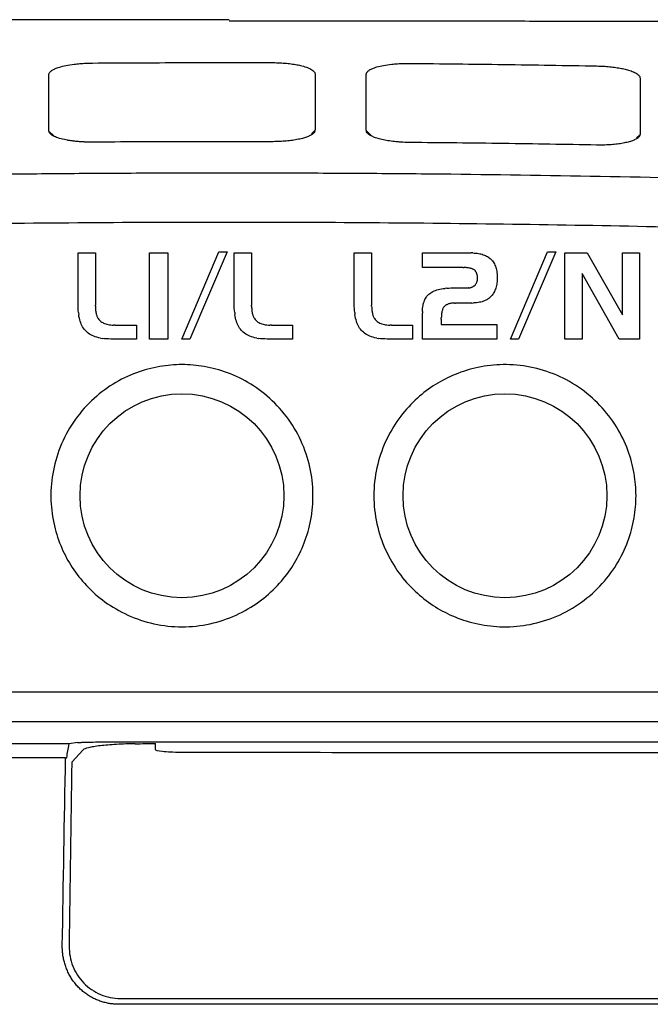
# Model space of a CAD drawing. Extents: x 95 to 1076, y 69 to 794.
# Tile 26 of 62: x 396 to 418, y 522 to 556. Entities that reach past the tile are written whole.
import ezdxf

# ---------------------------------------------------------------- set-up
doc = ezdxf.new("R2010")
doc.units = 0
doc.layers.get('0').update_dxf_attribs({"linetype": 'CONTINUOUS'})

msp = doc.modelspace()

# ---------------------------------------------------------------- linework, layer by layer
at = {"color": 7, "linetype": 'CONTINUOUS'}
for p, q in [((397.061, 551.715), (397.24, 551.545)), ((406.198, 551.736), (406.076, 551.62)), ((407.962, 551.726), (408.149, 551.544)), ((417.358, 551.597), (417.237, 551.483)), ((398.061, 545.773), (398.061, 547.534)), ((398.061, 547.534), (398.658, 547.534)), ((398.658, 547.534), (398.658, 545.743)), ((400.516, 544.579), (400.516, 547.534)), ((400.516, 547.534), (401.143, 547.534)), ((401.143, 547.534), (401.143, 544.579)), ((401.627, 544.579), (402.899, 547.568)), ((403.187, 547.568), (401.903, 544.579)), ((402.899, 547.568), (403.187, 547.568)), ((403.425, 545.773), (403.425, 547.534)), ((403.425, 547.534), (404.022, 547.534)), ((404.022, 547.534), (404.022, 545.743)), ((407.546, 545.773), (407.546, 547.534)), ((407.546, 547.534), (408.143, 547.534)), ((408.143, 547.534), (408.143, 545.743)), ((409.887, 547.035), (409.887, 547.534)), ((409.887, 547.534), (411.563, 547.534)), ((411.615, 547.533), (411.563, 547.534)), ((411.615, 547.533), (411.666, 547.531)), ((412.906, 544.579), (414.178, 547.568)), ((414.466, 547.568), (413.182, 544.579)), ((414.178, 547.568), (414.466, 547.568)), ((414.772, 544.579), (414.772, 547.534)), ((414.772, 547.534), (415.547, 547.534)), ((415.547, 547.534), (416.757, 545.404)), ((416.757, 545.404), (416.757, 547.534)), ((416.757, 547.534), (417.337, 547.534)), ((417.337, 547.534), (417.337, 544.579)), ((411.666, 547.531), (411.714, 547.527)), ((411.714, 547.527), (411.762, 547.522)), ((411.762, 547.522), (411.808, 547.515)), ((411.808, 547.515), (411.852, 547.507)), ((411.852, 547.507), (411.895, 547.498)), ((411.895, 547.498), (411.936, 547.486)), ((411.936, 547.486), (411.976, 547.474)), ((411.976, 547.474), (412.014, 547.459)), ((412.014, 547.459), (412.051, 547.444)), ((412.051, 547.444), (412.086, 547.427)), ((412.086, 547.427), (412.119, 547.408)), ((412.119, 547.408), (412.151, 547.388)), ((412.151, 547.388), (412.182, 547.366)), ((412.182, 547.366), (412.211, 547.344)), ((412.211, 547.344), (412.24, 547.317)), ((412.24, 547.317), (412.268, 547.288)), ((412.268, 547.288), (412.294, 547.258)), ((412.294, 547.258), (412.318, 547.226)), ((412.318, 547.226), (412.34, 547.192)), ((411.288, 547.035), (409.887, 547.035)), ((411.288, 547.035), (411.322, 547.034)), ((411.355, 547.033), (411.322, 547.034)), ((411.386, 547.031), (411.355, 547.033)), ((411.417, 547.028), (411.386, 547.031)), ((411.446, 547.025), (411.417, 547.028)), ((411.474, 547.021), (411.446, 547.025)), ((411.5, 547.016), (411.474, 547.021)), ((411.526, 547.01), (411.5, 547.016)), ((411.55, 547.004), (411.526, 547.01)), ((411.572, 546.996), (411.55, 547.004)), ((411.594, 546.988), (411.572, 546.996)), ((411.614, 546.98), (411.594, 546.988)), ((411.633, 546.97), (411.614, 546.98)), ((411.65, 546.96), (411.633, 546.97)), ((411.666, 546.949), (411.65, 546.96)), ((411.681, 546.937), (411.666, 546.949)), ((411.693, 546.926), (411.681, 546.937)), ((411.704, 546.914), (411.693, 546.926)), ((411.714, 546.902), (411.704, 546.914)), ((411.724, 546.888), (411.714, 546.902)), ((411.732, 546.874), (411.724, 546.888)), ((411.741, 546.859), (411.732, 546.874)), ((411.748, 546.843), (411.741, 546.859)), ((412.34, 547.192), (412.36, 547.156)), ((412.36, 547.156), (412.378, 547.119)), ((412.378, 547.119), (412.395, 547.08)), ((412.395, 547.08), (412.409, 547.039)), ((412.409, 547.039), (412.421, 546.997)), ((412.421, 546.997), (412.432, 546.952)), ((412.432, 546.952), (412.441, 546.906)), ((412.441, 546.906), (412.447, 546.858)), ((412.447, 546.858), (412.452, 546.809)), ((411.754, 546.826), (411.748, 546.843)), ((411.748, 546.511), (411.754, 546.526)), ((411.76, 546.808), (411.754, 546.826)), ((411.754, 546.526), (411.76, 546.541)), ((411.765, 546.79), (411.76, 546.808)), ((411.76, 546.541), (411.765, 546.557)), ((411.769, 546.771), (411.765, 546.79)), ((411.765, 546.557), (411.769, 546.573)), ((411.773, 546.751), (411.769, 546.771)), ((411.769, 546.573), (411.773, 546.59)), ((411.775, 546.73), (411.773, 546.751)), ((411.773, 546.59), (411.775, 546.607)), ((411.777, 546.708), (411.775, 546.73)), ((411.775, 546.607), (411.777, 546.625)), ((411.778, 546.685), (411.777, 546.708)), ((411.777, 546.625), (411.778, 546.643)), ((411.779, 546.662), (411.778, 546.685)), ((411.778, 546.643), (411.779, 546.662)), ((412.449, 546.551), (412.444, 546.503)), ((412.453, 546.601), (412.449, 546.551)), ((412.452, 546.809), (412.455, 546.757)), ((412.455, 546.652), (412.453, 546.601)), ((412.455, 546.757), (412.456, 546.704)), ((412.456, 546.704), (412.455, 546.652)), ((416.639, 544.579), (415.369, 546.823)), ((415.369, 546.823), (415.369, 544.579)), ((410.172, 546.166), (410.209, 546.189)), ((410.209, 546.189), (410.249, 546.21)), ((410.249, 546.21), (410.291, 546.23)), ((410.291, 546.23), (410.336, 546.247)), ((410.336, 546.247), (410.384, 546.263)), ((410.384, 546.263), (410.435, 546.278)), ((410.435, 546.278), (410.488, 546.29)), ((410.488, 546.29), (410.544, 546.301)), ((410.544, 546.301), (410.602, 546.311)), ((410.602, 546.311), (410.664, 546.318)), ((410.728, 546.324), (410.664, 546.318)), ((410.728, 546.324), (410.795, 546.328)), ((410.795, 546.328), (410.864, 546.331)), ((410.864, 546.331), (410.936, 546.332)), ((410.936, 546.332), (411.436, 546.332)), ((411.436, 546.332), (411.454, 546.332)), ((411.472, 546.333), (411.454, 546.332)), ((411.472, 546.333), (411.489, 546.335)), ((411.489, 546.335), (411.507, 546.337)), ((411.507, 546.337), (411.523, 546.34)), ((411.523, 546.34), (411.54, 546.344)), ((411.54, 546.344), (411.556, 546.349)), ((411.556, 546.349), (411.571, 546.354)), ((411.571, 546.354), (411.586, 546.36)), ((411.586, 546.36), (411.601, 546.367)), ((411.601, 546.367), (411.615, 546.374)), ((411.615, 546.374), (411.629, 546.382)), ((411.629, 546.382), (411.643, 546.39)), ((411.643, 546.39), (411.656, 546.4)), ((411.656, 546.4), (411.669, 546.41)), ((411.669, 546.41), (411.681, 546.421)), ((411.681, 546.421), (411.693, 546.432)), ((411.693, 546.432), (411.704, 546.444)), ((411.704, 546.444), (411.714, 546.456)), ((411.714, 546.456), (411.724, 546.469)), ((411.724, 546.469), (411.732, 546.482)), ((411.732, 546.482), (411.741, 546.496)), ((411.741, 546.496), (411.748, 546.511)), ((412.362, 546.214), (412.344, 546.18)), ((412.378, 546.251), (412.362, 546.214)), ((412.393, 546.289), (412.378, 546.251)), ((412.406, 546.329), (412.393, 546.289)), ((412.418, 546.37), (412.406, 546.329)), ((412.428, 546.413), (412.418, 546.37)), ((412.436, 546.457), (412.428, 546.413)), ((412.444, 546.503), (412.436, 546.457)), ((409.928, 545.815), (409.941, 545.857)), ((409.941, 545.857), (409.956, 545.896)), ((409.956, 545.896), (409.972, 545.934)), ((409.972, 545.934), (409.99, 545.969)), ((409.99, 545.969), (410.01, 546.002)), ((410.01, 546.002), (410.031, 546.034)), ((410.031, 546.034), (410.055, 546.063)), ((410.055, 546.063), (410.08, 546.09)), ((410.08, 546.09), (410.107, 546.116)), ((410.107, 546.116), (410.138, 546.142)), ((410.138, 546.142), (410.172, 546.166)), ((411.891, 545.849), (411.844, 545.839)), ((411.936, 545.861), (411.891, 545.849)), ((411.98, 545.876), (411.936, 545.861)), ((412.021, 545.891), (411.98, 545.876)), ((412.061, 545.909), (412.021, 545.891)), ((412.098, 545.929), (412.061, 545.909)), ((412.134, 545.951), (412.098, 545.929)), ((412.167, 545.974), (412.134, 545.951)), ((412.199, 546), (412.167, 545.974)), ((412.229, 546.027), (412.199, 546)), ((412.257, 546.057), (412.229, 546.027)), ((412.281, 546.085), (412.257, 546.057)), ((412.304, 546.115), (412.281, 546.085)), ((412.325, 546.146), (412.304, 546.115)), ((412.344, 546.18), (412.325, 546.146)), ((398.062, 545.697), (398.061, 545.773)), ((398.065, 545.624), (398.062, 545.697)), ((398.07, 545.553), (398.065, 545.624)), ((398.076, 545.485), (398.07, 545.553)), ((398.658, 545.704), (398.658, 545.743)), ((398.658, 545.704), (398.659, 545.666)), ((398.659, 545.666), (398.661, 545.629)), ((398.661, 545.629), (398.664, 545.594)), ((398.664, 545.594), (398.667, 545.56)), ((398.667, 545.56), (398.672, 545.527)), ((398.672, 545.527), (398.677, 545.496)), ((403.426, 545.697), (403.425, 545.773)), ((403.428, 545.624), (403.426, 545.697)), ((403.433, 545.553), (403.428, 545.624)), ((403.44, 545.485), (403.433, 545.553)), ((404.022, 545.704), (404.022, 545.743)), ((404.022, 545.704), (404.023, 545.666)), ((404.023, 545.666), (404.025, 545.629)), ((404.025, 545.629), (404.028, 545.594)), ((404.028, 545.594), (404.031, 545.56)), ((404.031, 545.56), (404.035, 545.527)), ((404.035, 545.527), (404.04, 545.496)), ((407.547, 545.697), (407.546, 545.773)), ((407.549, 545.624), (407.547, 545.697)), ((407.554, 545.553), (407.549, 545.624)), ((407.561, 545.485), (407.554, 545.553)), ((408.143, 545.704), (408.143, 545.743)), ((408.143, 545.704), (408.144, 545.666)), ((408.144, 545.666), (408.146, 545.629)), ((408.146, 545.629), (408.149, 545.594)), ((408.149, 545.594), (408.152, 545.56)), ((408.152, 545.56), (408.156, 545.527)), ((408.156, 545.527), (408.161, 545.496)), ((409.887, 545.524), (409.89, 545.577)), ((409.887, 545.524), (409.887, 545.468)), ((409.89, 545.577), (409.894, 545.629)), ((409.894, 545.629), (409.9, 545.678)), ((409.9, 545.678), (409.908, 545.726)), ((409.908, 545.726), (409.917, 545.772)), ((409.917, 545.772), (409.928, 545.815)), ((410.557, 545.518), (410.551, 545.487)), ((410.564, 545.547), (410.557, 545.518)), ((410.572, 545.574), (410.564, 545.547)), ((410.581, 545.599), (410.572, 545.574)), ((410.591, 545.623), (410.581, 545.599)), ((410.602, 545.645), (410.591, 545.623)), ((410.614, 545.664), (410.602, 545.645)), ((410.627, 545.682), (410.614, 545.664)), ((410.64, 545.698), (410.627, 545.682)), ((410.655, 545.712), (410.64, 545.698)), ((410.67, 545.724), (410.655, 545.712)), ((410.687, 545.736), (410.67, 545.724)), ((410.705, 545.747), (410.687, 545.736)), ((410.723, 545.757), (410.705, 545.747)), ((410.743, 545.766), (410.723, 545.757)), ((410.763, 545.775), (410.743, 545.766)), ((410.785, 545.782), (410.763, 545.775)), ((410.808, 545.789), (410.785, 545.782)), ((410.831, 545.795), (410.808, 545.789)), ((410.856, 545.801), (410.831, 545.795)), ((410.882, 545.805), (410.856, 545.801)), ((410.908, 545.809), (410.882, 545.805)), ((410.936, 545.812), (410.908, 545.809)), ((410.965, 545.814), (410.936, 545.812)), ((410.994, 545.815), (410.965, 545.814)), ((410.994, 545.815), (411.025, 545.815)), ((411.58, 545.815), (411.025, 545.815)), ((411.58, 545.815), (411.636, 545.816)), ((411.691, 545.819), (411.636, 545.816)), ((411.744, 545.824), (411.691, 545.819)), ((411.795, 545.83), (411.744, 545.824)), ((411.844, 545.839), (411.795, 545.83)), ((398.076, 545.485), (398.085, 545.42)), ((398.095, 545.357), (398.085, 545.42)), ((398.107, 545.298), (398.095, 545.357)), ((398.122, 545.241), (398.107, 545.298)), ((398.137, 545.186), (398.122, 545.241)), ((398.155, 545.134), (398.137, 545.186)), ((398.677, 545.496), (398.682, 545.466)), ((398.682, 545.466), (398.689, 545.437)), ((398.689, 545.437), (398.696, 545.411)), ((398.696, 545.411), (398.704, 545.385)), ((398.704, 545.385), (398.713, 545.361)), ((398.713, 545.361), (398.722, 545.338)), ((398.722, 545.338), (398.732, 545.317)), ((398.732, 545.317), (398.743, 545.296)), ((398.743, 545.296), (398.755, 545.278)), ((398.755, 545.278), (398.775, 545.25)), ((398.775, 545.25), (398.798, 545.225)), ((398.798, 545.225), (398.822, 545.201)), ((398.822, 545.201), (398.849, 545.18)), ((398.849, 545.18), (398.877, 545.159)), ((403.44, 545.485), (403.448, 545.42)), ((403.459, 545.357), (403.448, 545.42)), ((403.471, 545.298), (403.459, 545.357)), ((403.485, 545.241), (403.471, 545.298)), ((403.501, 545.186), (403.485, 545.241)), ((403.519, 545.134), (403.501, 545.186)), ((404.04, 545.496), (404.046, 545.466)), ((404.046, 545.466), (404.052, 545.437)), ((404.052, 545.437), (404.059, 545.411)), ((404.059, 545.411), (404.067, 545.385)), ((404.067, 545.385), (404.076, 545.361)), ((404.076, 545.361), (404.086, 545.338)), ((404.086, 545.338), (404.096, 545.317)), ((404.096, 545.317), (404.107, 545.296)), ((404.107, 545.296), (404.119, 545.278)), ((404.119, 545.278), (404.139, 545.25)), ((404.139, 545.25), (404.161, 545.225)), ((404.161, 545.225), (404.185, 545.201)), ((404.185, 545.201), (404.212, 545.18)), ((404.212, 545.18), (404.241, 545.159)), ((407.561, 545.485), (407.569, 545.42)), ((407.579, 545.357), (407.569, 545.42)), ((407.592, 545.298), (407.579, 545.357)), ((407.606, 545.241), (407.592, 545.298)), ((407.622, 545.186), (407.606, 545.241)), ((407.64, 545.134), (407.622, 545.186)), ((408.161, 545.496), (408.167, 545.466)), ((408.167, 545.466), (408.173, 545.437)), ((408.173, 545.437), (408.18, 545.411)), ((408.18, 545.411), (408.188, 545.385)), ((408.188, 545.385), (408.197, 545.361)), ((408.197, 545.361), (408.206, 545.338)), ((408.206, 545.338), (408.217, 545.317)), ((408.217, 545.317), (408.228, 545.296)), ((408.228, 545.296), (408.24, 545.278)), ((408.24, 545.278), (408.26, 545.25)), ((408.26, 545.25), (408.282, 545.225)), ((408.282, 545.225), (408.306, 545.201)), ((408.306, 545.201), (408.333, 545.18)), ((408.333, 545.18), (408.362, 545.159)), ((409.887, 544.579), (409.887, 545.468)), ((410.534, 545.261), (410.535, 545.303)), ((410.534, 545.261), (410.534, 545.079)), ((410.536, 545.344), (410.535, 545.303)), ((410.538, 545.382), (410.536, 545.344)), ((410.542, 545.419), (410.538, 545.382)), ((410.546, 545.454), (410.542, 545.419)), ((410.551, 545.487), (410.546, 545.454)), ((398.175, 545.085), (398.155, 545.134)), ((398.197, 545.039), (398.175, 545.085)), ((398.22, 544.995), (398.197, 545.039)), ((398.246, 544.954), (398.22, 544.995)), ((398.273, 544.915), (398.246, 544.954)), ((398.302, 544.88), (398.273, 544.915)), ((398.337, 544.843), (398.302, 544.88)), ((398.373, 544.809), (398.337, 544.843)), ((398.877, 545.159), (398.908, 545.141)), ((398.908, 545.141), (398.941, 545.124)), ((398.941, 545.124), (398.976, 545.109)), ((398.976, 545.109), (399.014, 545.096)), ((399.014, 545.096), (399.053, 545.085)), ((399.053, 545.085), (399.095, 545.075)), ((399.095, 545.075), (399.139, 545.067)), ((399.139, 545.067), (399.184, 545.061)), ((399.184, 545.061), (399.233, 545.057)), ((399.233, 545.057), (399.283, 545.054)), ((399.335, 545.053), (399.283, 545.054)), ((399.335, 545.053), (400.064, 545.053)), ((400.064, 545.053), (400.064, 544.579)), ((403.539, 545.085), (403.519, 545.134)), ((403.56, 545.039), (403.539, 545.085)), ((403.584, 544.995), (403.56, 545.039)), ((403.609, 544.954), (403.584, 544.995)), ((403.637, 544.915), (403.609, 544.954)), ((403.666, 544.88), (403.637, 544.915)), ((403.7, 544.843), (403.666, 544.88)), ((403.737, 544.809), (403.7, 544.843)), ((404.241, 545.159), (404.272, 545.141)), ((404.272, 545.141), (404.305, 545.124)), ((404.305, 545.124), (404.34, 545.109)), ((404.34, 545.109), (404.377, 545.096)), ((404.377, 545.096), (404.417, 545.085)), ((404.417, 545.085), (404.458, 545.075)), ((404.458, 545.075), (404.502, 545.067)), ((404.502, 545.067), (404.548, 545.061)), ((404.548, 545.061), (404.596, 545.057)), ((404.596, 545.057), (404.646, 545.054)), ((404.699, 545.053), (404.646, 545.054)), ((404.699, 545.053), (405.427, 545.053)), ((405.427, 545.053), (405.427, 544.579)), ((407.66, 545.085), (407.64, 545.134)), ((407.681, 545.039), (407.66, 545.085)), ((407.705, 544.995), (407.681, 545.039)), ((407.73, 544.954), (407.705, 544.995)), ((407.758, 544.915), (407.73, 544.954)), ((407.787, 544.88), (407.758, 544.915)), ((407.821, 544.843), (407.787, 544.88)), ((407.858, 544.809), (407.821, 544.843)), ((408.362, 545.159), (408.393, 545.141)), ((408.393, 545.141), (408.426, 545.124)), ((408.426, 545.124), (408.461, 545.109)), ((408.461, 545.109), (408.498, 545.096)), ((408.498, 545.096), (408.537, 545.085)), ((408.537, 545.085), (408.579, 545.075)), ((408.579, 545.075), (408.623, 545.067)), ((408.623, 545.067), (408.669, 545.061)), ((408.669, 545.061), (408.717, 545.057)), ((408.717, 545.057), (408.767, 545.054)), ((408.82, 545.053), (408.767, 545.054)), ((408.82, 545.053), (409.548, 545.053)), ((409.548, 545.053), (409.548, 544.579)), ((410.534, 545.079), (412.443, 545.079)), ((412.443, 545.079), (412.443, 544.579)), ((398.413, 544.777), (398.373, 544.809)), ((398.456, 544.748), (398.413, 544.777)), ((398.501, 544.721), (398.456, 544.748)), ((398.55, 544.697), (398.501, 544.721)), ((398.601, 544.674), (398.55, 544.697)), ((398.655, 544.654), (398.601, 544.674)), ((398.712, 544.637), (398.655, 544.654)), ((398.771, 544.621), (398.712, 544.637)), ((398.833, 544.608), (398.771, 544.621)), ((398.833, 544.608), (398.898, 544.598)), ((398.966, 544.589), (398.898, 544.598)), ((399.037, 544.584), (398.966, 544.589)), ((399.111, 544.58), (399.037, 544.584)), ((399.187, 544.579), (399.111, 544.58)), ((400.064, 544.579), (399.187, 544.579)), ((401.143, 544.579), (400.516, 544.579)), ((401.903, 544.579), (401.627, 544.579)), ((403.777, 544.777), (403.737, 544.809)), ((403.819, 544.748), (403.777, 544.777)), ((403.865, 544.721), (403.819, 544.748)), ((403.913, 544.697), (403.865, 544.721)), ((403.964, 544.674), (403.913, 544.697)), ((404.018, 544.654), (403.964, 544.674)), ((404.075, 544.637), (404.018, 544.654)), ((404.134, 544.621), (404.075, 544.637)), ((404.197, 544.608), (404.134, 544.621)), ((404.197, 544.608), (404.262, 544.598)), ((404.33, 544.589), (404.262, 544.598)), ((404.401, 544.584), (404.33, 544.589)), ((404.474, 544.58), (404.401, 544.584)), ((404.551, 544.579), (404.474, 544.58)), ((405.427, 544.579), (404.551, 544.579)), ((407.898, 544.777), (407.858, 544.809)), ((407.94, 544.748), (407.898, 544.777)), ((407.986, 544.721), (407.94, 544.748)), ((408.034, 544.697), (407.986, 544.721)), ((408.085, 544.674), (408.034, 544.697)), ((408.139, 544.654), (408.085, 544.674)), ((408.196, 544.637), (408.139, 544.654)), ((408.255, 544.621), (408.196, 544.637)), ((408.318, 544.608), (408.255, 544.621)), ((408.318, 544.608), (408.383, 544.598)), ((408.451, 544.589), (408.383, 544.598)), ((408.522, 544.584), (408.451, 544.589)), ((408.595, 544.58), (408.522, 544.584)), ((408.672, 544.579), (408.595, 544.58)), ((409.548, 544.579), (408.672, 544.579)), ((412.443, 544.579), (409.887, 544.579)), ((413.182, 544.579), (412.906, 544.579)), ((415.369, 544.579), (414.772, 544.579)), ((417.337, 544.579), (416.639, 544.579)), ((442.128, 532.453), (364.368, 532.453)), ((451.188, 531.436), (355.308, 531.436)), ((398.042, 530.725), (397.756, 530.678)), ((400.031, 530.756), (454.562, 530.756)), ((400.718, 530.485), (400.717, 530.695)), ((397.846, 530.053), (398.239, 530.478)), ((397.633, 530.207), (397.674, 530.207))]:
    msp.add_line(p, q, dxfattribs=at)
for centre in [(401.63, 539.2), (412.72, 539.2)]:
    msp.add_circle(centre, 3.5, dxfattribs=at)
for points in [[(403.248, 555.54), (384.702, 555.54), (366.156, 555.431), (348.63, 555.219)], [(397.674, 530.207), (397.701, 530.365), (397.729, 530.521), (397.756, 530.678)], [(400.029, 530.685), (400.258, 530.689), (400.487, 530.692), (400.717, 530.695)], [(397.633, 530.207), (396.607, 530.207), (395.582, 530.207), (394.558, 530.207)], [(397.521, 523.742), (397.558, 525.897), (397.596, 528.052), (397.633, 530.207)], [(397.846, 530.053), (397.815, 527.951), (397.786, 525.848), (397.758, 523.742)], [(455.131, 521.742), (436.661, 521.742), (417.93, 521.742), (399.471, 521.742)]]:
    msp.add_open_spline(points, degree=3, dxfattribs=at)
for points, knots in [([(453.846, 555.219), (453.434, 555.224), (452.611, 555.233), (451.372, 555.246), (450.131, 555.259), (448.887, 555.272), (447.64, 555.284), (446.391, 555.296), (445.139, 555.308), (443.885, 555.319), (442.629, 555.33), (441.371, 555.34), (440.11, 555.35), (438.848, 555.36), (437.585, 555.37), (436.319, 555.379), (435.052, 555.388), (433.784, 555.396), (432.515, 555.404), (431.244, 555.412), (429.973, 555.419), (428.701, 555.426), (427.427, 555.433), (426.154, 555.44), (424.879, 555.446), (423.605, 555.451), (422.33, 555.457), (421.055, 555.462), (419.779, 555.466), (418.504, 555.471), (417.229, 555.475), (415.955, 555.478), (414.68, 555.481), (413.406, 555.484), (412.133, 555.487), (410.861, 555.489), (409.589, 555.491), (408.319, 555.493), (407.049, 555.494), (405.781, 555.495), (404.514, 555.495), (403.67, 555.495), (403.248, 555.495)], [0, 0, 0, 0, 0.0252023, 0.0504039, 0.0756041, 0.1008022, 0.1259972, 0.1511886, 0.1763754, 0.2015569, 0.2267323, 0.2519009, 0.2770619, 0.3022144, 0.3273578, 0.3524912, 0.3776138, 0.402725, 0.427824, 0.4529099, 0.4779821, 0.5030397, 0.528082, 0.5531083, 0.5781178, 0.6031098, 0.6280834, 0.6530381, 0.677973, 0.7028874, 0.7277806, 0.7526518, 0.7775003, 0.8023255, 0.8271265, 0.8519028, 0.8766535, 0.901378, 0.9260756, 0.9507456, 0.9753873, 1, 1, 1, 1]), ([(397.06, 553.655), (397.061, 553.665), (397.062, 553.686), (397.078, 553.716), (397.101, 553.746), (397.133, 553.776), (397.173, 553.805), (397.222, 553.833), (397.279, 553.861), (397.345, 553.887), (397.458, 553.925), (397.643, 553.971), (397.89, 554.011), (398.126, 554.035), (398.338, 554.049), (398.483, 554.051), (398.556, 554.053)], [0, 0, 0, 0, 0.052406, 0.104705, 0.156912, 0.209006, 0.260973, 0.312838, 0.364587, 0.416221, 0.467768, 0.602284, 0.736605, 0.824205, 0.911993, 1, 1, 1, 1]), ([(398.556, 554.053), (399.58, 554.059), (401.628, 554.07), (403.677, 554.068), (404.701, 554.067)], [0, 0, 0, 0, 0.499928, 1, 1, 1, 1]), ([(404.701, 554.067), (404.741, 554.067), (404.819, 554.066), (404.936, 554.062), (405.051, 554.056), (405.163, 554.048), (405.273, 554.038), (405.378, 554.025), (405.478, 554.011), (405.574, 553.995), (405.664, 553.977), (405.798, 553.946), (405.956, 553.896), (406.081, 553.834), (406.153, 553.776), (406.193, 553.727), (406.198, 553.693), (406.2, 553.677)], [0, 0, 0, 0, 0.047551, 0.09508, 0.142603, 0.190118, 0.237608, 0.285079, 0.332565, 0.380075, 0.427603, 0.475133, 0.608936, 0.743211, 0.828662, 0.914282, 1, 1, 1, 1]), ([(407.96, 553.666), (407.961, 553.676), (407.962, 553.697), (407.977, 553.727), (408, 553.756), (408.032, 553.785), (408.072, 553.814), (408.121, 553.841), (408.178, 553.868), (408.245, 553.893), (408.359, 553.93), (408.545, 553.973), (408.794, 554.009), (409.033, 554.029), (409.247, 554.04), (409.393, 554.04), (409.466, 554.04)], [0, 0, 0, 0, 0.051537, 0.103166, 0.154885, 0.206662, 0.258482, 0.310364, 0.362264, 0.414163, 0.466068, 0.600642, 0.734754, 0.823581, 0.912025, 1, 1, 1, 1]), ([(409.466, 554.04), (410.534, 554.029), (412.669, 554.007), (414.805, 553.97), (415.871, 553.952)], [0, 0, 0, 0, 0.50042, 1, 1, 1, 1]), ([(397.061, 551.715), (397.06, 551.737), (397.058, 551.781), (397.06, 551.847), (397.059, 551.913), (397.06, 552.042), (397.059, 552.4), (397.06, 552.971), (397.06, 553.427), (397.06, 553.655)], [0, 0, 0, 0, 0.031976, 0.063946, 0.095915, 0.127882, 0.252475, 0.6263, 1, 1, 1, 1]), ([(406.2, 553.677), (406.2, 553.564), (406.2, 553.337), (406.2, 552.986), (406.2, 552.625), (406.2, 552.316), (406.201, 552.063), (406.199, 551.913), (406.202, 551.804), (406.199, 551.759), (406.198, 551.736)], [0, 0, 0, 0, 0.186919, 0.373866, 0.560845, 0.747855, 0.841339, 0.93483, 0.967414, 1, 1, 1, 1]), ([(407.962, 551.726), (407.96, 551.748), (407.958, 551.792), (407.96, 551.858), (407.959, 551.924), (407.96, 552.095), (407.96, 552.369), (407.96, 552.777), (407.96, 553.213), (407.96, 553.515), (407.96, 553.666)], [0, 0, 0, 0, 0.031935, 0.0638808, 0.095822, 0.1277622, 0.314685, 0.5015751, 0.7508143, 1, 1, 1, 1]), ([(415.871, 553.952), (415.91, 553.951), (415.986, 553.949), (416.1, 553.943), (416.212, 553.936), (416.321, 553.926), (416.427, 553.914), (416.529, 553.901), (416.626, 553.886), (416.718, 553.869), (416.806, 553.851), (416.888, 553.831), (417.005, 553.799), (417.139, 553.75), (417.249, 553.69), (417.315, 553.635), (417.353, 553.586), (417.358, 553.553), (417.36, 553.537)], [0, 0, 0, 0, 0.046691, 0.093166, 0.139474, 0.185631, 0.231634, 0.277501, 0.323305, 0.369094, 0.414904, 0.460759, 0.506677, 0.627305, 0.749095, 0.832116, 0.915754, 1, 1, 1, 1]), ([(417.36, 553.537), (417.36, 553.424), (417.36, 553.197), (417.36, 552.846), (417.36, 552.485), (417.36, 552.156), (417.36, 551.902), (417.361, 551.73), (417.359, 551.642), (417.358, 551.597)], [0, 0, 0, 0, 0.186838, 0.37371, 0.560615, 0.747553, 0.87215, 0.936067, 1, 1, 1, 1]), ([(398.557, 551.337), (398.514, 551.337), (398.428, 551.337), (398.3, 551.341), (398.173, 551.347), (398.048, 551.356), (397.926, 551.369), (397.809, 551.384), (397.697, 551.402), (397.543, 551.432), (397.365, 551.48), (397.215, 551.544), (397.125, 551.605), (397.075, 551.659), (397.066, 551.696), (397.061, 551.715)], [0, 0, 0, 0, 0.056916, 0.113923, 0.171003, 0.228164, 0.285446, 0.342841, 0.400316, 0.457862, 0.594542, 0.731343, 0.821081, 0.910685, 1, 1, 1, 1]), ([(406.198, 551.736), (406.197, 551.726), (406.193, 551.706), (406.177, 551.676), (406.154, 551.647), (406.121, 551.618), (406.08, 551.589), (406.032, 551.562), (405.975, 551.536), (405.912, 551.511), (405.842, 551.487), (405.735, 551.457), (405.582, 551.423), (405.376, 551.39), (405.157, 551.368), (404.931, 551.354), (404.778, 551.353), (404.701, 551.352)], [0, 0, 0, 0, 0.048439, 0.096932, 0.145465, 0.194016, 0.242567, 0.291108, 0.339654, 0.388199, 0.436726, 0.485214, 0.590422, 0.695474, 0.797069, 0.898578, 1, 1, 1, 1]), ([(409.463, 551.325), (409.422, 551.326), (409.341, 551.327), (409.219, 551.332), (409.098, 551.34), (408.981, 551.35), (408.866, 551.362), (408.754, 551.377), (408.647, 551.395), (408.546, 551.414), (408.45, 551.436), (408.361, 551.46), (408.255, 551.494), (408.144, 551.54), (408.045, 551.599), (407.979, 551.662), (407.967, 551.705), (407.962, 551.726)], [0, 0, 0, 0, 0.053923, 0.107783, 0.161569, 0.215283, 0.268943, 0.322616, 0.376302, 0.429984, 0.48365, 0.537307, 0.590986, 0.692813, 0.795003, 0.897406, 1, 1, 1, 1]), ([(417.358, 551.597), (417.357, 551.587), (417.353, 551.567), (417.337, 551.537), (417.312, 551.507), (417.279, 551.478), (417.237, 551.45), (417.186, 551.423), (417.128, 551.397), (417.062, 551.373), (416.989, 551.35), (416.881, 551.322), (416.73, 551.291), (416.529, 551.263), (416.314, 551.245), (416.092, 551.235), (415.941, 551.236), (415.867, 551.237)], [0, 0, 0, 0, 0.049172, 0.098542, 0.148079, 0.197746, 0.247511, 0.29735, 0.347238, 0.397134, 0.446997, 0.496785, 0.598995, 0.700643, 0.801047, 0.900827, 1, 1, 1, 1]), ([(404.701, 551.352), (403.677, 551.353), (401.629, 551.355), (399.581, 551.343), (398.557, 551.337)], [0, 0, 0, 0, 0.5000468, 1, 1, 1, 1]), ([(415.867, 551.237), (414.8, 551.255), (412.666, 551.292), (410.531, 551.314), (409.463, 551.325)], [0, 0, 0, 0, 0.4997329, 1, 1, 1, 1]), ([(355.308, 548.734), (356.388, 548.798), (358.513, 548.925), (361.653, 549.1), (364.704, 549.261), (367.673, 549.407), (370.57, 549.54), (373.404, 549.661), (376.183, 549.77), (378.914, 549.867), (381.605, 549.954), (384.262, 550.03), (386.894, 550.096), (389.506, 550.152), (392.105, 550.198), (394.699, 550.235), (397.293, 550.262), (399.896, 550.279), (402.513, 550.287), (405.153, 550.284), (407.824, 550.272), (411.441, 550.241), (415.994, 550.175), (421.492, 550.054), (427.056, 549.89), (432.752, 549.68), (438.647, 549.42), (444.815, 549.109), (449.024, 548.861), (451.188, 548.734)], [0, 0, 0, 0, 0.0338091, 0.0665596, 0.0983608, 0.1293144, 0.159515, 0.1890517, 0.2180086, 0.2464658, 0.2745002, 0.3021865, 0.329597, 0.3568033, 0.3838761, 0.4108862, 0.4379052, 0.4650059, 0.4922631, 0.5197542, 0.5475604, 0.5757671, 0.6328506, 0.6899426, 0.7477307, 0.8068972, 0.8681467, 0.9322347, 1, 1, 1, 1]), ([(364.16, 547.532), (364.986, 547.574), (366.629, 547.659), (369.082, 547.776), (371.511, 547.885), (374.762, 548.022), (378.82, 548.174), (385.336, 548.377), (393.472, 548.548), (403.233, 548.618), (413.009, 548.548), (421.144, 548.377), (427.676, 548.175), (432.546, 547.992), (437.44, 547.78), (440.694, 547.615), (442.337, 547.532)], [0, 0, 0, 0, 0.03172, 0.063122, 0.094207, 0.124976, 0.187919, 0.24996, 0.375015, 0.500049, 0.624355, 0.749998, 0.812121, 0.875027, 0.936922, 1, 1, 1, 1]), ([(401.63, 543.7), (401.885, 543.7), (402.417, 543.655), (403.22, 543.439), (404.021, 543.049), (404.762, 542.478), (405.385, 541.743), (405.84, 540.885), (406.098, 539.964), (406.157, 539.043), (406.039, 538.179), (405.782, 537.408), (405.409, 536.717), (404.915, 536.089), (404.276, 535.525), (403.492, 535.069), (402.593, 534.77), (401.63, 534.665), (400.667, 534.77), (399.768, 535.069), (398.984, 535.525), (398.345, 536.089), (397.851, 536.717), (397.478, 537.408), (397.22, 538.179), (397.103, 539.043), (397.162, 539.964), (397.42, 540.885), (397.875, 541.743), (398.498, 542.478), (399.239, 543.049), (400.04, 543.439), (400.843, 543.655), (401.375, 543.7), (401.63, 543.7)], [0, 0, 0, 0, 0.027061, 0.056453, 0.08793, 0.121051, 0.155189, 0.189592, 0.22347, 0.256104, 0.286925, 0.315559, 0.342087, 0.369941, 0.400065, 0.432149, 0.465686, 0.5, 0.534314, 0.567851, 0.599935, 0.630059, 0.657913, 0.684441, 0.713075, 0.743896, 0.77653, 0.810408, 0.844811, 0.878949, 0.91207, 0.943547, 0.972939, 1, 1, 1, 1]), ([(417.22, 539.2), (417.22, 538.945), (417.175, 538.414), (416.959, 537.61), (416.569, 536.81), (415.998, 536.068), (415.263, 535.445), (414.404, 534.99), (413.483, 534.732), (412.563, 534.673), (411.699, 534.791), (410.927, 535.048), (410.237, 535.421), (409.608, 535.915), (409.045, 536.554), (408.588, 537.338), (408.289, 538.237), (408.185, 539.2), (408.289, 540.163), (408.588, 541.062), (409.045, 541.846), (409.608, 542.486), (410.237, 542.979), (410.927, 543.352), (411.699, 543.61), (412.563, 543.727), (413.483, 543.668), (414.404, 543.41), (415.263, 542.955), (415.998, 542.332), (416.569, 541.591), (416.959, 540.791), (417.175, 539.987), (417.22, 539.455), (417.22, 539.2)], [0, 0, 0, 0, 0.027061, 0.056453, 0.08793, 0.121051, 0.155189, 0.189592, 0.22347, 0.256104, 0.286925, 0.315559, 0.342087, 0.369941, 0.400065, 0.432149, 0.465686, 0.5, 0.534314, 0.567851, 0.599935, 0.630059, 0.657913, 0.684441, 0.713075, 0.743896, 0.77653, 0.810408, 0.844811, 0.878949, 0.91207, 0.943547, 0.972939, 1, 1, 1, 1]), ([(397.756, 530.678), (394.485, 530.678), (387.942, 530.678), (378.129, 530.678), (368.317, 530.679), (358.506, 530.679), (351.966, 530.68), (348.696, 530.68)], [0, 0, 0, 0, 0.20004, 0.400068, 0.600076, 0.800056, 1, 1, 1, 1]), ([(398.042, 530.725), (398.049, 530.726), (398.062, 530.728), (398.094, 530.73), (398.137, 530.733), (398.191, 530.735), (398.256, 530.737), (398.374, 530.741), (398.575, 530.746), (398.875, 530.75), (399.194, 530.753), (399.491, 530.755), (399.772, 530.756), (399.945, 530.756), (400.031, 530.756)], [0, 0, 0, 0, 0.05177, 0.102946, 0.153816, 0.204674, 0.255814, 0.307524, 0.448818, 0.590298, 0.706755, 0.82339, 0.911562, 1, 1, 1, 1]), ([(400.029, 530.685), (399.806, 530.682), (399.589, 530.675), (399.279, 530.657), (399.181, 530.65), (398.994, 530.634), (398.905, 530.626), (398.742, 530.607), (398.668, 530.596), (398.534, 530.575), (398.475, 530.563), (398.326, 530.528), (398.262, 530.503), (398.239, 530.478)], [0, 0, 0, 0, 0.25, 0.25, 0.375, 0.375, 0.5, 0.5, 0.625, 0.625, 0.75, 0.75, 1, 1, 1, 1]), ([(401.577, 530.387), (401.458, 530.388), (401.345, 530.39), (401.134, 530.4), (401.041, 530.407), (400.806, 530.434), (400.719, 530.459), (400.718, 530.485)], [0, 0, 0, 0, 0.25, 0.25, 0.5, 0.5, 1, 1, 1, 1]), ([(427.294, 530.367), (422.992, 530.367), (418.695, 530.369), (410.112, 530.375), (405.836, 530.38), (401.577, 530.387)], [0, 0, 0, 0, 0.5, 0.5, 1, 1, 1, 1]), ([(399.471, 521.742), (399.424, 521.743), (399.327, 521.745), (399.181, 521.761), (399.033, 521.789), (398.886, 521.828), (398.74, 521.88), (398.597, 521.944), (398.458, 522.021), (398.324, 522.109), (398.198, 522.21), (398.08, 522.321), (397.972, 522.441), (397.875, 522.571), (397.788, 522.707), (397.714, 522.849), (397.652, 522.996), (397.602, 523.145), (397.564, 523.295), (397.539, 523.446), (397.523, 523.594), (397.522, 523.693), (397.521, 523.742)], [0, 0, 0, 0, 0.045752, 0.092593, 0.140453, 0.189254, 0.238904, 0.289304, 0.340342, 0.391897, 0.44384, 0.496034, 0.548336, 0.600598, 0.652672, 0.704406, 0.755655, 0.806278, 0.856141, 0.90512, 0.953106, 1, 1, 1, 1]), ([(397.758, 523.742), (397.757, 523.623), (397.767, 523.507), (397.809, 523.277), (397.841, 523.163), (397.927, 522.946), (397.981, 522.843), (398.106, 522.647), (398.18, 522.555), (398.342, 522.389), (398.43, 522.314), (398.622, 522.182), (398.726, 522.126), (399.046, 521.99), (399.28, 521.942), (399.516, 521.942)], [0, 0, 0, 0, 0.125, 0.125, 0.25, 0.25, 0.375, 0.375, 0.5, 0.5, 0.625, 0.625, 0.75, 0.75, 1, 1, 1, 1]), ([(399.516, 521.942), (404.112, 521.942), (408.733, 521.942), (418.001, 521.942), (422.646, 521.942), (427.294, 521.942)], [0, 0, 0, 0, 0.5, 0.5, 1, 1, 1, 1])]:
    msp.add_open_spline(points, degree=3, knots=knots, dxfattribs=at)

doc.saveas('drawing.dxf')
